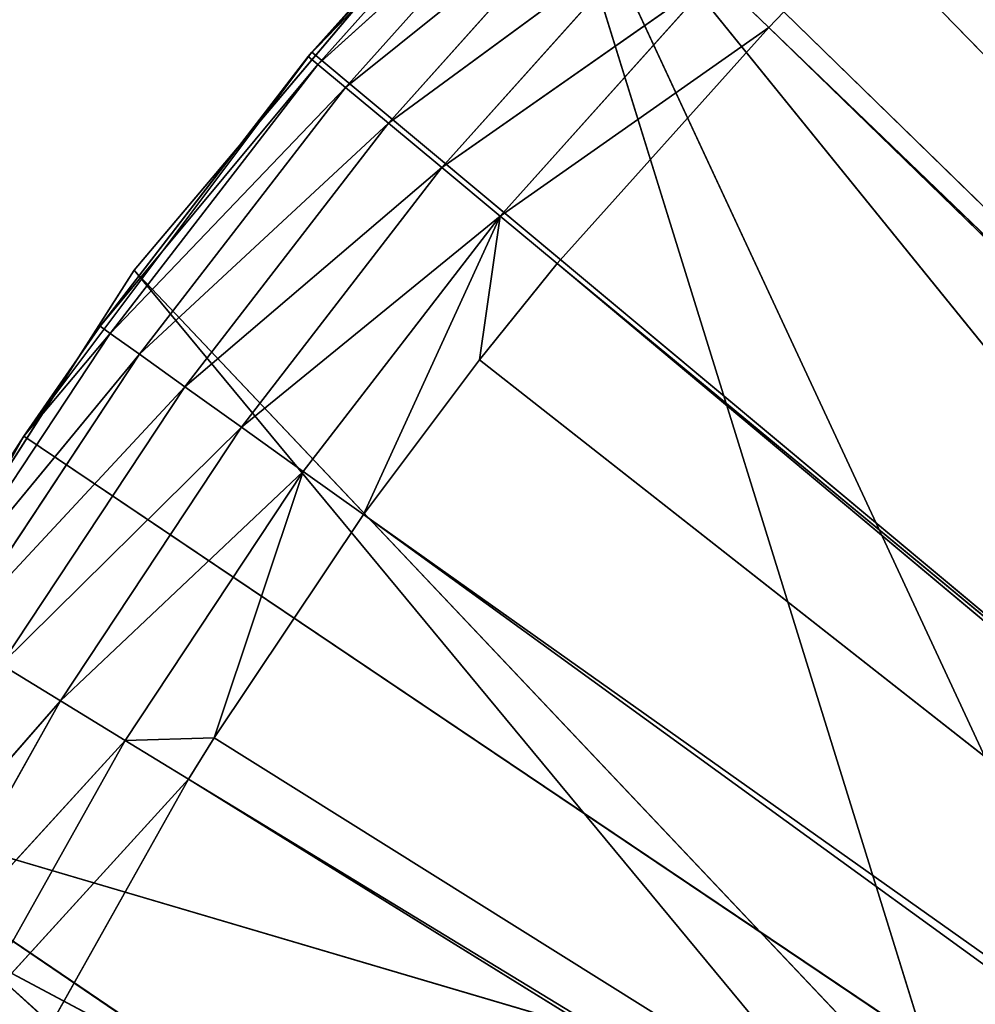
# Model space of a CAD drawing. Extents: x 0 to 20, y -20 to 0.
# Tile 151 of 250: x 1.7 to 3.8, y -5.6 to -3.5. Entities that reach past the tile are written whole.
import ezdxf

# ---------------------------------------------------------------- set-up
doc = ezdxf.new("R2010")
doc.units = 0
doc.header["$LTSCALE"] = 25.4
doc.layers.get('0').update_dxf_attribs({"color": 13, "linetype": 'CONTINUOUS'})

# ---------------------------------------------------------------- blocks, each defined once
blk = doc.blocks.new('BULB-LED-G9-LENS-9173_STL')
at = {"color": 7}
for p, q in [((1.9305, 52.7852, 5.0753), (1.448, 52.7697, 5.6031)), ((1.9305, 52.7852, 5.0753), (1.448, 52.7697, 5.6031)), ((2.0661, 52.7474, 5.158), (1.5926, 52.7852, 5.6774)), ((2.0661, 52.7474, 5.158), (1.5926, 52.7852, 5.6774)), ((1.9305, 52.7852, 5.0753), (1.5926, 52.7852, 5.6774)), ((1.9305, 52.7852, 5.0753), (1.5926, 52.7852, 5.6774)), ((1.9305, 52.7852, 5.0753), (1.7918, 52.7697, 4.9906)), ((1.7918, 52.7697, 4.9906), (2.3115, 52.7852, 4.4994)), ((1.7918, 52.7697, 4.9906), (2.3115, 52.7852, 4.4994)), ((1.9305, 52.7852, 5.0753), (1.7918, 52.7697, 4.9906)), ((2.0661, 52.7474, 5.158), (1.9305, 52.7852, 5.0753)), ((1.9305, 52.7852, 5.0753), (2.3115, 52.7852, 4.4994)), ((1.9305, 52.7852, 5.0753), (2.3115, 52.7852, 4.4994)), ((1.9305, 52.7852, 5.0753), (2.1206, 52.7474, 5.0699)), ((1.9305, 52.7852, 5.0753), (2.1206, 52.7474, 5.0699)), ((2.0661, 52.7474, 5.158), (1.9305, 52.7852, 5.0753)), ((2.1206, 52.7474, 5.0699), (2.3115, 52.7852, 4.4994)), ((2.1206, 52.7474, 5.0699), (2.3115, 52.7852, 4.4994)), ((2.3115, 52.7852, 4.4994), (2.1793, 52.7697, 4.4048)), ((2.7336, 52.7852, 3.9528), (2.1793, 52.7697, 4.4048)), ((2.3115, 52.7852, 4.4994), (2.1793, 52.7697, 4.4048)), ((2.7336, 52.7852, 3.9528), (2.1793, 52.7697, 4.4048)), ((2.4407, 52.7474, 4.5918), (2.3115, 52.7852, 4.4994)), ((2.4407, 52.7474, 4.5918), (2.3115, 52.7852, 4.4994)), ((2.7336, 52.7852, 3.9528), (2.3115, 52.7852, 4.4994)), ((2.7336, 52.7852, 3.9528), (2.3115, 52.7852, 4.4994)), ((2.7336, 52.7852, 3.9528), (2.4407, 52.7474, 4.5918)), ((2.7336, 52.7852, 3.9528), (2.4407, 52.7474, 4.5918)), ((2.7336, 52.7852, 3.9528), (2.6086, 52.7697, 3.8488)), ((3.1944, 52.7852, 3.4385), (2.6086, 52.7697, 3.8488)), ((2.7336, 52.7852, 3.9528), (2.6086, 52.7697, 3.8488)), ((3.1944, 52.7852, 3.4385), (2.6086, 52.7697, 3.8488)), ((2.7336, 52.7852, 3.9528), (2.6892, 52.7474, 4.2603)), ((2.7336, 52.7852, 3.9528), (2.6892, 52.7474, 4.2603)), ((2.8557, 52.7474, 4.0544), (2.7336, 52.7852, 3.9528)), ((3.3087, 52.7474, 3.5488), (2.7336, 52.7852, 3.9528)), ((2.8557, 52.7474, 4.0544), (2.7336, 52.7852, 3.9528)), ((3.3087, 52.7474, 3.5488), (2.7336, 52.7852, 3.9528)), ((3.1944, 52.7852, 3.4385), (2.7336, 52.7852, 3.9528)), ((3.1944, 52.7852, 3.4385), (2.7336, 52.7852, 3.9528)), ((3.1944, 52.7852, 3.4385), (3.3087, 52.7474, 3.5488)), ((1.7918, 52.7697, 4.9906), (1.3156, 52.7027, 5.535)), ((1.7918, 52.7697, 4.9906), (1.3156, 52.7027, 5.535)), ((1.7918, 52.7697, 4.9906), (1.448, 52.7697, 5.6031)), ((1.7918, 52.7697, 4.9906), (1.448, 52.7697, 5.6031)), ((1.7918, 52.7697, 4.9906), (1.6647, 52.7027, 4.913)), ((1.6647, 52.7027, 4.913), (2.1793, 52.7697, 4.4048)), ((1.6647, 52.7027, 4.913), (2.1793, 52.7697, 4.4048)), ((1.7918, 52.7697, 4.9906), (1.6647, 52.7027, 4.913)), ((1.7918, 52.7697, 4.9906), (2.1793, 52.7697, 4.4048)), ((1.7918, 52.7697, 4.9906), (2.1793, 52.7697, 4.4048)), ((2.1793, 52.7697, 4.4048), (2.0582, 52.7027, 4.3181)), ((2.6086, 52.7697, 3.8488), (2.0582, 52.7027, 4.3181)), ((2.1793, 52.7697, 4.4048), (2.0582, 52.7027, 4.3181)), ((2.6086, 52.7697, 3.8488), (2.0582, 52.7027, 4.3181)), ((2.6086, 52.7697, 3.8488), (2.1793, 52.7697, 4.4048)), ((2.6086, 52.7697, 3.8488), (2.1793, 52.7697, 4.4048)), ((2.6086, 52.7697, 3.8488), (2.4941, 52.7027, 3.7536)), ((3.0773, 52.7697, 3.3257), (2.4941, 52.7027, 3.7536)), ((2.6086, 52.7697, 3.8488), (2.4941, 52.7027, 3.7536)), ((3.0773, 52.7697, 3.3257), (2.4941, 52.7027, 3.7536)), ((3.0773, 52.7697, 3.3257), (2.6086, 52.7697, 3.8488)), ((3.0773, 52.7697, 3.3257), (2.6086, 52.7697, 3.8488)), ((1.7338, 52.7474, 5.7501), (2.0661, 52.7474, 5.158)), ((1.7338, 52.7474, 5.7501), (2.0661, 52.7474, 5.158)), ((2.0661, 52.7474, 5.158), (2.1206, 52.7474, 5.0699)), ((9.2205, 49.2157, 9.5909), (2.0661, 52.7474, 5.158)), ((9.2205, 49.2157, 9.5909), (2.0661, 52.7474, 5.158)), ((9.2537, 49.2157, 9.533), (2.0661, 52.7474, 5.158)), ((9.2537, 49.2157, 9.533), (2.0661, 52.7474, 5.158)), ((2.0661, 52.7474, 5.158), (2.1206, 52.7474, 5.0699)), ((2.1206, 52.7474, 5.0699), (2.4407, 52.7474, 4.5918)), ((9.2537, 49.2157, 9.533), (2.1206, 52.7474, 5.0699)), ((9.2537, 49.2157, 9.533), (2.1206, 52.7474, 5.0699)), ((2.1206, 52.7474, 5.0699), (2.4407, 52.7474, 4.5918)), ((2.4407, 52.7474, 4.5918), (2.6892, 52.7474, 4.2603)), ((9.2537, 49.2157, 9.533), (2.4407, 52.7474, 4.5918)), ((9.2537, 49.2157, 9.533), (2.4407, 52.7474, 4.5918)), ((9.3075, 49.2157, 9.4563), (2.4407, 52.7474, 4.5918)), ((9.3075, 49.2157, 9.4563), (2.4407, 52.7474, 4.5918)), ((2.4407, 52.7474, 4.5918), (2.6892, 52.7474, 4.2603)), ((2.6892, 52.7474, 4.2603), (2.8557, 52.7474, 4.0544)), ((9.3075, 49.2157, 9.4563), (2.6892, 52.7474, 4.2603)), ((9.3075, 49.2157, 9.4563), (2.6892, 52.7474, 4.2603)), ((2.6892, 52.7474, 4.2603), (2.8557, 52.7474, 4.0544)), ((2.8557, 52.7474, 4.0544), (3.3087, 52.7474, 3.5488)), ((9.3075, 49.2157, 9.4563), (2.8557, 52.7474, 4.0544)), ((9.3075, 49.2157, 9.4563), (2.8557, 52.7474, 4.0544)), ((9.341, 49.2157, 9.4162), (2.8557, 52.7474, 4.0544)), ((9.341, 49.2157, 9.4162), (2.8557, 52.7474, 4.0544)), ((2.8557, 52.7474, 4.0544), (3.3087, 52.7474, 3.5488)), ((9.341, 49.2157, 9.4162), (3.3087, 52.7474, 3.5488)), ((9.341, 49.2157, 9.4162), (3.3087, 52.7474, 3.5488)), ((9.3692, 49.2157, 9.3858), (3.3087, 52.7474, 3.5488)), ((9.3692, 49.2157, 9.3858), (3.3087, 52.7474, 3.5488)), ((3.3087, 52.7474, 3.5488), (3.3407, 52.7474, 3.5157)), ((9.3692, 49.2157, 9.3858), (3.3407, 52.7474, 3.5157)), ((9.3692, 49.2157, 9.3858), (3.3407, 52.7474, 3.5157)), ((1.5627, 52.5914, 4.8508), (2.0582, 52.7027, 4.3181)), ((1.5627, 52.5914, 4.8508), (2.0582, 52.7027, 4.3181)), ((1.6647, 52.7027, 4.913), (2.0582, 52.7027, 4.3181)), ((1.6647, 52.7027, 4.913), (2.0582, 52.7027, 4.3181)), ((2.0582, 52.7027, 4.3181), (1.9611, 52.5914, 4.2487)), ((2.4941, 52.7027, 3.7536), (1.9611, 52.5914, 4.2487)), ((2.0582, 52.7027, 4.3181), (1.9611, 52.5914, 4.2487)), ((2.4941, 52.7027, 3.7536), (1.9611, 52.5914, 4.2487)), ((2.4941, 52.7027, 3.7536), (2.0582, 52.7027, 4.3181)), ((2.4941, 52.7027, 3.7536), (2.0582, 52.7027, 4.3181)), ((2.4941, 52.7027, 3.7536), (2.4024, 52.5914, 3.6772)), ((2.9701, 52.7027, 3.2224), (2.4024, 52.5914, 3.6772)), ((2.4941, 52.7027, 3.7536), (2.4024, 52.5914, 3.6772)), ((2.9701, 52.7027, 3.2224), (2.4024, 52.5914, 3.6772)), ((2.9701, 52.7027, 3.2224), (2.4941, 52.7027, 3.7536)), ((2.9701, 52.7027, 3.2224), (2.4941, 52.7027, 3.7536)), ((1.4969, 52.4474, 4.8106), (1.9611, 52.5914, 4.2487)), ((1.4969, 52.4474, 4.8106), (1.9611, 52.5914, 4.2487)), ((1.5627, 52.5914, 4.8508), (1.9611, 52.5914, 4.2487)), ((1.5627, 52.5914, 4.8508), (1.9611, 52.5914, 4.2487)), ((1.9611, 52.5914, 4.2487), (1.8984, 52.4474, 4.2038)), ((2.4024, 52.5914, 3.6772), (1.8984, 52.4474, 4.2038)), ((1.9611, 52.5914, 4.2487), (1.8984, 52.4474, 4.2038)), ((2.4024, 52.5914, 3.6772), (1.8984, 52.4474, 4.2038)), ((2.4024, 52.5914, 3.6772), (1.9611, 52.5914, 4.2487)), ((2.4024, 52.5914, 3.6772), (1.9611, 52.5914, 4.2487)), ((2.4024, 52.5914, 3.6772), (2.3431, 52.4474, 3.6279)), ((2.8842, 52.5914, 3.1395), (2.3431, 52.4474, 3.6279)), ((2.4024, 52.5914, 3.6772), (2.3431, 52.4474, 3.6279)), ((2.8842, 52.5914, 3.1395), (2.3431, 52.4474, 3.6279)), ((2.8842, 52.5914, 3.1395), (2.4024, 52.5914, 3.6772)), ((2.8842, 52.5914, 3.1395), (2.4024, 52.5914, 3.6772)), ((1.4969, 52.4474, 4.8106), (1.713, 52.2864, 4.4241)), ((1.4969, 52.4474, 4.8106), (1.713, 52.2864, 4.4241)), ((1.4969, 52.4474, 4.8106), (1.8984, 52.4474, 4.2038)), ((1.4969, 52.4474, 4.8106), (1.8984, 52.4474, 4.2038)), ((1.713, 52.2864, 4.4241), (1.8984, 52.4474, 4.2038)), ((1.713, 52.2864, 4.4241), (1.8984, 52.4474, 4.2038)), ((1.8984, 52.4474, 4.2038), (1.8767, 52.2864, 4.1883)), ((2.3431, 52.4474, 3.6279), (1.8767, 52.2864, 4.1883)), ((1.8984, 52.4474, 4.2038), (1.8767, 52.2864, 4.1883)), ((2.3431, 52.4474, 3.6279), (1.8767, 52.2864, 4.1883)), ((2.3431, 52.4474, 3.6279), (1.8984, 52.4474, 4.2038)), ((2.3431, 52.4474, 3.6279), (1.8984, 52.4474, 4.2038)), ((2.3431, 52.4474, 3.6279), (2.3226, 52.2864, 3.6108)), ((2.8286, 52.4474, 3.0859), (2.3226, 52.2864, 3.6108)), ((2.3431, 52.4474, 3.6279), (2.3226, 52.2864, 3.6108)), ((2.8286, 52.4474, 3.0859), (2.3226, 52.2864, 3.6108)), ((2.8286, 52.4474, 3.0859), (2.3431, 52.4474, 3.6279)), ((2.8286, 52.4474, 3.0859), (2.3431, 52.4474, 3.6279)), ((1.4741, 52.2864, 4.7967), (1.713, 45.0385, 4.4241)), ((1.4741, 52.2864, 4.7967), (1.713, 52.2864, 4.4241)), ((1.4741, 52.2864, 4.7967), (1.713, 45.0385, 4.4241)), ((1.4741, 52.2864, 4.7967), (1.713, 52.2864, 4.4241)), ((1.713, 52.2864, 4.4241), (1.713, 45.0385, 4.4241)), ((1.713, 52.2864, 4.4241), (1.713, 45.0385, 4.4241)), ((1.713, 52.2864, 4.4241), (1.8767, 52.2864, 4.1883)), ((1.8767, 52.2864, 4.1883), (1.713, 45.0385, 4.4241)), ((1.8767, 52.2864, 4.1883), (1.713, 45.0385, 4.4241)), ((1.713, 52.2864, 4.4241), (1.8767, 52.2864, 4.1883)), ((1.8767, 52.2864, 4.1883), (2.3303, 45.0385, 3.6016)), ((1.8767, 52.2864, 4.1883), (2.3226, 52.2864, 3.6108)), ((1.8767, 52.2864, 4.1883), (2.3303, 45.0385, 3.6016)), ((1.8767, 52.2864, 4.1883), (2.3226, 52.2864, 3.6108)), ((2.3226, 52.2864, 3.6108), (2.3303, 45.0385, 3.6016)), ((2.3226, 52.2864, 3.6108), (2.3303, 45.0385, 3.6016)), ((2.3226, 52.2864, 3.6108), (2.8095, 52.2864, 3.0674)), ((2.3226, 52.2864, 3.6108), (2.8095, 52.2864, 3.0674)), ((2.8095, 52.2864, 3.0674), (2.3303, 45.0385, 3.6016)), ((2.8095, 52.2864, 3.0674), (2.3303, 45.0385, 3.6016)), ((1.1836, 45.0385, 5.3058), (10, 45.0385, 10)), ((1.1836, 45.0385, 5.3058), (10, 45.0385, 10)), ((1.1836, 45.0385, 5.3058), (1.713, 45.0385, 4.4241)), ((1.1836, 45.0385, 5.3058), (1.713, 45.0385, 4.4241)), ((1.713, 45.0385, 4.4241), (10, 45.0385, 10)), ((1.713, 45.0385, 4.4241), (10, 45.0385, 10)), ((1.713, 45.0385, 4.4241), (2.3303, 45.0385, 3.6016)), ((1.713, 45.0385, 4.4241), (2.3303, 45.0385, 3.6016)), ((2.3303, 45.0385, 3.6016), (3.0288, 45.0385, 2.8469)), ((10, 45.0385, 10), (2.3303, 45.0385, 3.6016)), ((10, 45.0385, 10), (2.3303, 45.0385, 3.6016)), ((2.3303, 45.0385, 3.6016), (3.0288, 45.0385, 2.8469)), ((3.0288, 45.0385, 2.8469), (10, 45.0385, 10)), ((3.0288, 45.0385, 2.8469), (10, 45.0385, 10))]:
    blk.add_line(p, q, dxfattribs=at)
at = {"color": 9}
for p, q in [((1.2305, 45.012, 5.1942), (1.9493, 45.012, 4.0682)), ((1.9493, 45.012, 4.0682), (1.2305, 18.012, 5.1942)), ((1.9493, 45.012, 4.0682), (1.2305, 18.012, 5.1942)), ((1.2305, 45.012, 5.1942), (1.9493, 45.012, 4.0682)), ((1.2305, 45.012, 5.1942), (3.7048, 45.012, 5.9232)), ((1.2305, 45.012, 5.1942), (3.7048, 45.012, 5.9232)), ((1.2305, 45.012, 5.1942), (3.1562, 45.012, 6.932)), ((1.2305, 45.012, 5.1942), (3.1562, 45.012, 6.932)), ((1.9493, 45.012, 4.0682), (1.9493, 18.012, 4.0682)), ((1.9493, 45.012, 4.0682), (1.9493, 18.012, 4.0682)), ((1.9493, 45.012, 4.0682), (2.8118, 45.012, 3.0481)), ((2.8118, 45.012, 3.0481), (1.9493, 18.012, 4.0682)), ((2.8118, 45.012, 3.0481), (1.9493, 18.012, 4.0682)), ((1.9493, 45.012, 4.0682), (2.8118, 45.012, 3.0481)), ((1.9493, 45.012, 4.0682), (3.7048, 45.012, 5.9232)), ((1.9493, 45.012, 4.0682), (3.7048, 45.012, 5.9232)), ((2.8118, 45.012, 3.0481), (4.4009, 45.012, 5.0101)), ((2.8118, 45.012, 3.0481), (4.4009, 45.012, 5.0101)), ((2.8118, 45.012, 3.0481), (3.7048, 45.012, 5.9232)), ((2.8118, 45.012, 3.0481), (3.7048, 45.012, 5.9232)), ((1.2305, 18.012, 5.1942), (5, 18.012, 7.75)), ((1.2305, 18.012, 5.1942), (5, 18.012, 7.75)), ((1.2305, 18.012, 5.1942), (1.9493, 18.012, 4.0682)), ((1.2305, 18.012, 5.1942), (1.9493, 18.012, 4.0682)), ((1.9493, 18.012, 4.0682), (5, 18.012, 7.75)), ((1.9493, 18.012, 4.0682), (5, 18.012, 7.75)), ((1.9493, 18.012, 4.0682), (2.8118, 18.012, 3.0481)), ((1.9493, 18.012, 4.0682), (2.8118, 18.012, 3.0481)), ((5, 18.012, 7.75), (2.8118, 18.012, 3.0481)), ((5, 18.012, 7.75), (2.8118, 18.012, 3.0481))]:
    blk.add_line(p, q, dxfattribs=at)
at = {"color": 7}
mesh = blk.add_polyface(dxfattribs=at)
corners = [(1.5926, 52.7852, 5.6774), (1.9305, 52.7852, 5.0753), (1.448, 52.7697, 5.6031)]
mesh.append_faces([[corners[k] for k in face] for face in [(0, 1, 2)]], dxfattribs={"color": 7})
mesh = blk.add_polyface(dxfattribs=at)
corners = [(1.448, 52.7697, 5.6031), (1.9305, 52.7852, 5.0753), (1.7918, 52.7697, 4.9906)]
mesh.append_faces([[corners[k] for k in face] for face in [(0, 1, 2)]], dxfattribs={"color": 7})
mesh = blk.add_polyface(dxfattribs=at)
corners = [(1.7338, 52.7474, 5.7501), (2.0661, 52.7474, 5.158), (1.5926, 52.7852, 5.6774)]
mesh.append_faces([[corners[k] for k in face] for face in [(0, 1, 2)]], dxfattribs={"color": 7})
mesh = blk.add_polyface(dxfattribs=at)
corners = [(1.5926, 52.7852, 5.6774), (2.0661, 52.7474, 5.158), (1.9305, 52.7852, 5.0753)]
mesh.append_faces([[corners[k] for k in face] for face in [(0, 1, 2)]], dxfattribs={"color": 7})
mesh = blk.add_polyface(dxfattribs=at)
corners = [(1.7918, 52.7697, 4.9906), (2.3115, 52.7852, 4.4994), (2.1793, 52.7697, 4.4048)]
mesh.append_faces([[corners[k] for k in face] for face in [(0, 1, 2)]], dxfattribs={"color": 7})
mesh = blk.add_polyface(dxfattribs=at)
corners = [(1.9305, 52.7852, 5.0753), (2.3115, 52.7852, 4.4994), (1.7918, 52.7697, 4.9906)]
mesh.append_faces([[corners[k] for k in face] for face in [(0, 1, 2)]], dxfattribs={"color": 7})
mesh = blk.add_polyface(dxfattribs=at)
corners = [(1.9305, 52.7852, 5.0753), (2.1206, 52.7474, 5.0699), (2.3115, 52.7852, 4.4994)]
mesh.append_faces([[corners[k] for k in face] for face in [(0, 1, 2)]], dxfattribs={"color": 7})
mesh = blk.add_polyface(dxfattribs=at)
corners = [(2.0661, 52.7474, 5.158), (2.1206, 52.7474, 5.0699), (1.9305, 52.7852, 5.0753)]
mesh.append_faces([[corners[k] for k in face] for face in [(0, 1, 2)]], dxfattribs={"color": 7})
mesh = blk.add_polyface(dxfattribs=at)
corners = [(2.1206, 52.7474, 5.0699), (2.4407, 52.7474, 4.5918), (2.3115, 52.7852, 4.4994)]
mesh.append_faces([[corners[k] for k in face] for face in [(0, 1, 2)]], dxfattribs={"color": 7})
mesh = blk.add_polyface(dxfattribs=at)
corners = [(2.3115, 52.7852, 4.4994), (2.7336, 52.7852, 3.9528), (2.1793, 52.7697, 4.4048)]
mesh.append_faces([[corners[k] for k in face] for face in [(0, 1, 2)]], dxfattribs={"color": 7})
mesh = blk.add_polyface(dxfattribs=at)
corners = [(2.1793, 52.7697, 4.4048), (2.7336, 52.7852, 3.9528), (2.6086, 52.7697, 3.8488)]
mesh.append_faces([[corners[k] for k in face] for face in [(0, 1, 2)]], dxfattribs={"color": 7})
mesh = blk.add_polyface(dxfattribs=at)
corners = [(2.4407, 52.7474, 4.5918), (2.7336, 52.7852, 3.9528), (2.3115, 52.7852, 4.4994)]
mesh.append_faces([[corners[k] for k in face] for face in [(0, 1, 2)]], dxfattribs={"color": 7})
mesh = blk.add_polyface(dxfattribs=at)
corners = [(2.4407, 52.7474, 4.5918), (2.6892, 52.7474, 4.2603), (2.7336, 52.7852, 3.9528)]
mesh.append_faces([[corners[k] for k in face] for face in [(0, 1, 2)]], dxfattribs={"color": 7})
mesh = blk.add_polyface(dxfattribs=at)
corners = [(2.7336, 52.7852, 3.9528), (3.1944, 52.7852, 3.4385), (2.6086, 52.7697, 3.8488)]
mesh.append_faces([[corners[k] for k in face] for face in [(0, 1, 2)]], dxfattribs={"color": 7})
mesh = blk.add_polyface(dxfattribs=at)
corners = [(2.6086, 52.7697, 3.8488), (3.1944, 52.7852, 3.4385), (3.0773, 52.7697, 3.3257)]
mesh.append_faces([[corners[k] for k in face] for face in [(0, 1, 2)]], dxfattribs={"color": 7})
mesh = blk.add_polyface(dxfattribs=at)
corners = [(2.6892, 52.7474, 4.2603), (2.8557, 52.7474, 4.0544), (2.7336, 52.7852, 3.9528)]
mesh.append_faces([[corners[k] for k in face] for face in [(0, 1, 2)]], dxfattribs={"color": 7})
mesh = blk.add_polyface(dxfattribs=at)
corners = [(2.8557, 52.7474, 4.0544), (3.3087, 52.7474, 3.5488), (2.7336, 52.7852, 3.9528)]
mesh.append_faces([[corners[k] for k in face] for face in [(0, 1, 2)]], dxfattribs={"color": 7})
mesh = blk.add_polyface(dxfattribs=at)
corners = [(2.7336, 52.7852, 3.9528), (3.3087, 52.7474, 3.5488), (3.1944, 52.7852, 3.4385)]
mesh.append_faces([[corners[k] for k in face] for face in [(0, 1, 2)]], dxfattribs={"color": 7})
mesh = blk.add_polyface(dxfattribs=at)
corners = [(1.448, 52.7697, 5.6031), (1.7918, 52.7697, 4.9906), (1.3156, 52.7027, 5.535)]
mesh.append_faces([[corners[k] for k in face] for face in [(0, 1, 2)]], dxfattribs={"color": 7})
mesh = blk.add_polyface(dxfattribs=at)
corners = [(1.3156, 52.7027, 5.535), (1.7918, 52.7697, 4.9906), (1.6647, 52.7027, 4.913)]
mesh.append_faces([[corners[k] for k in face] for face in [(0, 1, 2)]], dxfattribs={"color": 7})
mesh = blk.add_polyface(dxfattribs=at)
corners = [(1.6647, 52.7027, 4.913), (2.1793, 52.7697, 4.4048), (2.0582, 52.7027, 4.3181)]
mesh.append_faces([[corners[k] for k in face] for face in [(0, 1, 2)]], dxfattribs={"color": 7})
mesh = blk.add_polyface(dxfattribs=at)
corners = [(1.7918, 52.7697, 4.9906), (2.1793, 52.7697, 4.4048), (1.6647, 52.7027, 4.913)]
mesh.append_faces([[corners[k] for k in face] for face in [(0, 1, 2)]], dxfattribs={"color": 7})
mesh = blk.add_polyface(dxfattribs=at)
corners = [(2.1793, 52.7697, 4.4048), (2.6086, 52.7697, 3.8488), (2.0582, 52.7027, 4.3181)]
mesh.append_faces([[corners[k] for k in face] for face in [(0, 1, 2)]], dxfattribs={"color": 7})
mesh = blk.add_polyface(dxfattribs=at)
corners = [(2.0582, 52.7027, 4.3181), (2.6086, 52.7697, 3.8488), (2.4941, 52.7027, 3.7536)]
mesh.append_faces([[corners[k] for k in face] for face in [(0, 1, 2)]], dxfattribs={"color": 7})
mesh = blk.add_polyface(dxfattribs=at)
corners = [(2.6086, 52.7697, 3.8488), (3.0773, 52.7697, 3.3257), (2.4941, 52.7027, 3.7536)]
mesh.append_faces([[corners[k] for k in face] for face in [(0, 1, 2)]], dxfattribs={"color": 7})
mesh = blk.add_polyface(dxfattribs=at)
corners = [(2.4941, 52.7027, 3.7536), (3.0773, 52.7697, 3.3257), (2.9701, 52.7027, 3.2224)]
mesh.append_faces([[corners[k] for k in face] for face in [(0, 1, 2)]], dxfattribs={"color": 7})
mesh = blk.add_polyface(dxfattribs=at)
corners = [(9.2205, 49.2157, 9.5909), (2.0661, 52.7474, 5.158), (1.7338, 52.7474, 5.7501)]
mesh.append_faces([[corners[k] for k in face] for face in [(0, 1, 2)]], dxfattribs={"color": 7})
mesh = blk.add_polyface(dxfattribs=at)
corners = [(9.2205, 49.2157, 9.5909), (9.2537, 49.2157, 9.533), (2.0661, 52.7474, 5.158)]
mesh.append_faces([[corners[k] for k in face] for face in [(0, 1, 2)]], dxfattribs={"color": 7})
mesh = blk.add_polyface(dxfattribs=at)
corners = [(9.2537, 49.2157, 9.533), (2.1206, 52.7474, 5.0699), (2.0661, 52.7474, 5.158)]
mesh.append_faces([[corners[k] for k in face] for face in [(0, 1, 2)]], dxfattribs={"color": 7})
mesh = blk.add_polyface(dxfattribs=at)
corners = [(9.2537, 49.2157, 9.533), (2.4407, 52.7474, 4.5918), (2.1206, 52.7474, 5.0699)]
mesh.append_faces([[corners[k] for k in face] for face in [(0, 1, 2)]], dxfattribs={"color": 7})
mesh = blk.add_polyface(dxfattribs=at)
corners = [(9.2537, 49.2157, 9.533), (9.3075, 49.2157, 9.4563), (2.4407, 52.7474, 4.5918)]
mesh.append_faces([[corners[k] for k in face] for face in [(0, 1, 2)]], dxfattribs={"color": 7})
mesh = blk.add_polyface(dxfattribs=at)
corners = [(9.3075, 49.2157, 9.4563), (2.6892, 52.7474, 4.2603), (2.4407, 52.7474, 4.5918)]
mesh.append_faces([[corners[k] for k in face] for face in [(0, 1, 2)]], dxfattribs={"color": 7})
mesh = blk.add_polyface(dxfattribs=at)
corners = [(9.3075, 49.2157, 9.4563), (2.8557, 52.7474, 4.0544), (2.6892, 52.7474, 4.2603)]
mesh.append_faces([[corners[k] for k in face] for face in [(0, 1, 2)]], dxfattribs={"color": 7})
mesh = blk.add_polyface(dxfattribs=at)
corners = [(9.3075, 49.2157, 9.4563), (9.341, 49.2157, 9.4162), (2.8557, 52.7474, 4.0544)]
mesh.append_faces([[corners[k] for k in face] for face in [(0, 1, 2)]], dxfattribs={"color": 7})
mesh = blk.add_polyface(dxfattribs=at)
corners = [(9.341, 49.2157, 9.4162), (3.3087, 52.7474, 3.5488), (2.8557, 52.7474, 4.0544)]
mesh.append_faces([[corners[k] for k in face] for face in [(0, 1, 2)]], dxfattribs={"color": 7})
mesh = blk.add_polyface(dxfattribs=at)
corners = [(9.341, 49.2157, 9.4162), (9.3692, 49.2157, 9.3858), (3.3087, 52.7474, 3.5488)]
mesh.append_faces([[corners[k] for k in face] for face in [(0, 1, 2)]], dxfattribs={"color": 7})
mesh = blk.add_polyface(dxfattribs=at)
corners = [(9.3692, 49.2157, 9.3858), (3.3407, 52.7474, 3.5157), (3.3087, 52.7474, 3.5488)]
mesh.append_faces([[corners[k] for k in face] for face in [(0, 1, 2)]], dxfattribs={"color": 7})
mesh = blk.add_polyface(dxfattribs=at)
corners = [(9.3692, 49.2157, 9.3858), (3.7975, 52.7474, 3.0776), (3.3407, 52.7474, 3.5157)]
mesh.append_faces([[corners[k] for k in face] for face in [(0, 1, 2)]], dxfattribs={"color": 7})
mesh = blk.add_polyface(dxfattribs=at)
corners = [(1.5627, 52.5914, 4.8508), (2.0582, 52.7027, 4.3181), (1.9611, 52.5914, 4.2487)]
mesh.append_faces([[corners[k] for k in face] for face in [(0, 1, 2)]], dxfattribs={"color": 7})
mesh = blk.add_polyface(dxfattribs=at)
corners = [(1.6647, 52.7027, 4.913), (2.0582, 52.7027, 4.3181), (1.5627, 52.5914, 4.8508)]
mesh.append_faces([[corners[k] for k in face] for face in [(0, 1, 2)]], dxfattribs={"color": 7})
mesh = blk.add_polyface(dxfattribs=at)
corners = [(2.0582, 52.7027, 4.3181), (2.4941, 52.7027, 3.7536), (1.9611, 52.5914, 4.2487)]
mesh.append_faces([[corners[k] for k in face] for face in [(0, 1, 2)]], dxfattribs={"color": 7})
mesh = blk.add_polyface(dxfattribs=at)
corners = [(1.9611, 52.5914, 4.2487), (2.4941, 52.7027, 3.7536), (2.4024, 52.5914, 3.6772)]
mesh.append_faces([[corners[k] for k in face] for face in [(0, 1, 2)]], dxfattribs={"color": 7})
mesh = blk.add_polyface(dxfattribs=at)
corners = [(2.4941, 52.7027, 3.7536), (2.9701, 52.7027, 3.2224), (2.4024, 52.5914, 3.6772)]
mesh.append_faces([[corners[k] for k in face] for face in [(0, 1, 2)]], dxfattribs={"color": 7})
mesh = blk.add_polyface(dxfattribs=at)
corners = [(2.4024, 52.5914, 3.6772), (2.9701, 52.7027, 3.2224), (2.8842, 52.5914, 3.1395)]
mesh.append_faces([[corners[k] for k in face] for face in [(0, 1, 2)]], dxfattribs={"color": 7})
mesh = blk.add_polyface(dxfattribs=at)
corners = [(1.9611, 52.5914, 4.2487), (1.8984, 52.4474, 4.2038), (1.4969, 52.4474, 4.8106)]
mesh.append_faces([[corners[k] for k in face] for face in [(0, 1, 2)]], dxfattribs={"color": 7})
mesh = blk.add_polyface(dxfattribs=at)
corners = [(1.9611, 52.5914, 4.2487), (1.4969, 52.4474, 4.8106), (1.5627, 52.5914, 4.8508)]
mesh.append_faces([[corners[k] for k in face] for face in [(0, 1, 2)]], dxfattribs={"color": 7})
mesh = blk.add_polyface(dxfattribs=at)
corners = [(2.4024, 52.5914, 3.6772), (1.8984, 52.4474, 4.2038), (1.9611, 52.5914, 4.2487)]
mesh.append_faces([[corners[k] for k in face] for face in [(0, 1, 2)]], dxfattribs={"color": 7})
mesh = blk.add_polyface(dxfattribs=at)
corners = [(2.4024, 52.5914, 3.6772), (2.3431, 52.4474, 3.6279), (1.8984, 52.4474, 4.2038)]
mesh.append_faces([[corners[k] for k in face] for face in [(0, 1, 2)]], dxfattribs={"color": 7})
mesh = blk.add_polyface(dxfattribs=at)
corners = [(2.8842, 52.5914, 3.1395), (2.3431, 52.4474, 3.6279), (2.4024, 52.5914, 3.6772)]
mesh.append_faces([[corners[k] for k in face] for face in [(0, 1, 2)]], dxfattribs={"color": 7})
mesh = blk.add_polyface(dxfattribs=at)
corners = [(2.8842, 52.5914, 3.1395), (2.8286, 52.4474, 3.0859), (2.3431, 52.4474, 3.6279)]
mesh.append_faces([[corners[k] for k in face] for face in [(0, 1, 2)]], dxfattribs={"color": 7})
mesh = blk.add_polyface(dxfattribs=at)
corners = [(1.4969, 52.4474, 4.8106), (1.713, 52.2864, 4.4241), (1.4741, 52.2864, 4.7967)]
mesh.append_faces([[corners[k] for k in face] for face in [(0, 1, 2)]], dxfattribs={"color": 7})
mesh = blk.add_polyface(dxfattribs=at)
corners = [(1.8984, 52.4474, 4.2038), (1.713, 52.2864, 4.4241), (1.4969, 52.4474, 4.8106)]
mesh.append_faces([[corners[k] for k in face] for face in [(0, 1, 2)]], dxfattribs={"color": 7})
mesh = blk.add_polyface(dxfattribs=at)
corners = [(1.8984, 52.4474, 4.2038), (1.8767, 52.2864, 4.1883), (1.713, 52.2864, 4.4241)]
mesh.append_faces([[corners[k] for k in face] for face in [(0, 1, 2)]], dxfattribs={"color": 7})
mesh = blk.add_polyface(dxfattribs=at)
corners = [(2.3431, 52.4474, 3.6279), (1.8767, 52.2864, 4.1883), (1.8984, 52.4474, 4.2038)]
mesh.append_faces([[corners[k] for k in face] for face in [(0, 1, 2)]], dxfattribs={"color": 7})
mesh = blk.add_polyface(dxfattribs=at)
corners = [(2.3431, 52.4474, 3.6279), (2.3226, 52.2864, 3.6108), (1.8767, 52.2864, 4.1883)]
mesh.append_faces([[corners[k] for k in face] for face in [(0, 1, 2)]], dxfattribs={"color": 7})
mesh = blk.add_polyface(dxfattribs=at)
corners = [(2.8286, 52.4474, 3.0859), (2.3226, 52.2864, 3.6108), (2.3431, 52.4474, 3.6279)]
mesh.append_faces([[corners[k] for k in face] for face in [(0, 1, 2)]], dxfattribs={"color": 7})
mesh = blk.add_polyface(dxfattribs=at)
corners = [(2.8286, 52.4474, 3.0859), (2.8095, 52.2864, 3.0674), (2.3226, 52.2864, 3.6108)]
mesh.append_faces([[corners[k] for k in face] for face in [(0, 1, 2)]], dxfattribs={"color": 7})
mesh = blk.add_polyface(dxfattribs=at)
corners = [(1.4741, 52.2864, 4.7967), (1.713, 45.0385, 4.4241), (1.1836, 45.0385, 5.3058)]
mesh.append_faces([[corners[k] for k in face] for face in [(0, 1, 2)]], dxfattribs={"color": 7})
mesh = blk.add_polyface(dxfattribs=at)
corners = [(1.713, 52.2864, 4.4241), (1.713, 45.0385, 4.4241), (1.4741, 52.2864, 4.7967)]
mesh.append_faces([[corners[k] for k in face] for face in [(0, 1, 2)]], dxfattribs={"color": 7})
mesh = blk.add_polyface(dxfattribs=at)
corners = [(1.8767, 52.2864, 4.1883), (1.713, 45.0385, 4.4241), (1.713, 52.2864, 4.4241)]
mesh.append_faces([[corners[k] for k in face] for face in [(0, 1, 2)]], dxfattribs={"color": 7})
mesh = blk.add_polyface(dxfattribs=at)
corners = [(1.8767, 52.2864, 4.1883), (2.3303, 45.0385, 3.6016), (1.713, 45.0385, 4.4241)]
mesh.append_faces([[corners[k] for k in face] for face in [(0, 1, 2)]], dxfattribs={"color": 7})
mesh = blk.add_polyface(dxfattribs=at)
corners = [(2.3226, 52.2864, 3.6108), (2.3303, 45.0385, 3.6016), (1.8767, 52.2864, 4.1883)]
mesh.append_faces([[corners[k] for k in face] for face in [(0, 1, 2)]], dxfattribs={"color": 7})
mesh = blk.add_polyface(dxfattribs=at)
corners = [(2.8095, 52.2864, 3.0674), (2.3303, 45.0385, 3.6016), (2.3226, 52.2864, 3.6108)]
mesh.append_faces([[corners[k] for k in face] for face in [(0, 1, 2)]], dxfattribs={"color": 7})
mesh = blk.add_polyface(dxfattribs=at)
corners = [(2.8095, 52.2864, 3.0674), (3.0288, 45.0385, 2.8469), (2.3303, 45.0385, 3.6016)]
mesh.append_faces([[corners[k] for k in face] for face in [(0, 1, 2)]], dxfattribs={"color": 7})
mesh = blk.add_polyface(dxfattribs=at)
corners = [(10, 45.0385, 10), (0.7477, 45.0385, 6.2372), (1.1836, 45.0385, 5.3058)]
mesh.append_faces([[corners[k] for k in face] for face in [(0, 1, 2)]], dxfattribs={"color": 7})
mesh = blk.add_polyface(dxfattribs=at)
corners = [(10, 45.0385, 10), (1.1836, 45.0385, 5.3058), (1.713, 45.0385, 4.4241)]
mesh.append_faces([[corners[k] for k in face] for face in [(0, 1, 2)]], dxfattribs={"color": 7})
mesh = blk.add_polyface(dxfattribs=at)
corners = [(10, 45.0385, 10), (1.713, 45.0385, 4.4241), (2.3303, 45.0385, 3.6016)]
mesh.append_faces([[corners[k] for k in face] for face in [(0, 1, 2)]], dxfattribs={"color": 7})
mesh = blk.add_polyface(dxfattribs=at)
corners = [(10, 45.0385, 10), (2.3303, 45.0385, 3.6016), (3.0288, 45.0385, 2.8469)]
mesh.append_faces([[corners[k] for k in face] for face in [(0, 1, 2)]], dxfattribs={"color": 7})
mesh = blk.add_polyface(dxfattribs=at)
corners = [(10, 45.0385, 10), (3.0288, 45.0385, 2.8469), (3.8012, 45.0385, 2.1681)]
mesh.append_faces([[corners[k] for k in face] for face in [(0, 1, 2)]], dxfattribs={"color": 7})
at = {"color": 9}
mesh = blk.add_polyface(dxfattribs=at)
corners = [(3.1562, 45.012, 6.932), (1.2305, 45.012, 5.1942), (0.6682, 45.012, 6.4059)]
mesh.append_faces([[corners[k] for k in face] for face in [(0, 1, 2)]], dxfattribs={"color": 9})
mesh = blk.add_polyface(dxfattribs=at)
corners = [(1.9493, 45.012, 4.0682), (1.2305, 18.012, 5.1942), (1.2305, 45.012, 5.1942)]
mesh.append_faces([[corners[k] for k in face] for face in [(0, 1, 2)]], dxfattribs={"color": 9})
mesh = blk.add_polyface(dxfattribs=at)
corners = [(1.9493, 45.012, 4.0682), (1.9493, 18.012, 4.0682), (1.2305, 18.012, 5.1942)]
mesh.append_faces([[corners[k] for k in face] for face in [(0, 1, 2)]], dxfattribs={"color": 9})
mesh = blk.add_polyface(dxfattribs=at)
corners = [(3.7048, 45.012, 5.9232), (1.9493, 45.012, 4.0682), (1.2305, 45.012, 5.1942)]
mesh.append_faces([[corners[k] for k in face] for face in [(0, 1, 2)]], dxfattribs={"color": 9})
mesh = blk.add_polyface(dxfattribs=at)
corners = [(3.1562, 45.012, 6.932), (3.7048, 45.012, 5.9232), (1.2305, 45.012, 5.1942)]
mesh.append_faces([[corners[k] for k in face] for face in [(0, 1, 2)]], dxfattribs={"color": 9})
mesh = blk.add_polyface(dxfattribs=at)
corners = [(2.8118, 45.012, 3.0481), (1.9493, 18.012, 4.0682), (1.9493, 45.012, 4.0682)]
mesh.append_faces([[corners[k] for k in face] for face in [(0, 1, 2)]], dxfattribs={"color": 9})
mesh = blk.add_polyface(dxfattribs=at)
corners = [(2.8118, 45.012, 3.0481), (2.8118, 18.012, 3.0481), (1.9493, 18.012, 4.0682)]
mesh.append_faces([[corners[k] for k in face] for face in [(0, 1, 2)]], dxfattribs={"color": 9})
mesh = blk.add_polyface(dxfattribs=at)
corners = [(3.7048, 45.012, 5.9232), (2.8118, 45.012, 3.0481), (1.9493, 45.012, 4.0682)]
mesh.append_faces([[corners[k] for k in face] for face in [(0, 1, 2)]], dxfattribs={"color": 9})
mesh = blk.add_polyface(dxfattribs=at)
corners = [(4.4009, 45.012, 5.0101), (3.8025, 45.012, 2.152), (2.8118, 45.012, 3.0481)]
mesh.append_faces([[corners[k] for k in face] for face in [(0, 1, 2)]], dxfattribs={"color": 9})
mesh = blk.add_polyface(dxfattribs=at)
corners = [(3.7048, 45.012, 5.9232), (4.4009, 45.012, 5.0101), (2.8118, 45.012, 3.0481)]
mesh.append_faces([[corners[k] for k in face] for face in [(0, 1, 2)]], dxfattribs={"color": 9})
mesh = blk.add_polyface(dxfattribs=at)
corners = [(4.4009, 45.012, 5.0101), (3.7048, 42.012, 5.9232), (4.4009, 42.012, 5.0101)]
mesh.append_faces([[corners[k] for k in face] for face in [(0, 1, 2)]], dxfattribs={"color": 9})
mesh = blk.add_polyface(dxfattribs=at)
corners = [(3.7048, 45.012, 5.9232), (3.7048, 42.012, 5.9232), (4.4009, 45.012, 5.0101)]
mesh.append_faces([[corners[k] for k in face] for face in [(0, 1, 2)]], dxfattribs={"color": 9})
mesh = blk.add_polyface(dxfattribs=at)
corners = [(10, 42.012, 10), (4.4009, 42.012, 5.0101), (3.7048, 42.012, 5.9232)]
mesh.append_faces([[corners[k] for k in face] for face in [(0, 1, 2)]], dxfattribs={"color": 9})
mesh = blk.add_polyface(dxfattribs=at)
corners = [(3, 18.012, 7.75), (0.6682, 18.012, 6.4059), (1.2305, 18.012, 5.1942)]
mesh.append_faces([[corners[k] for k in face] for face in [(0, 1, 2)]], dxfattribs={"color": 9})
mesh = blk.add_polyface(dxfattribs=at)
corners = [(3, 18.012, 7.75), (1.2305, 18.012, 5.1942), (5, 18.012, 7.75)]
mesh.append_faces([[corners[k] for k in face] for face in [(0, 1, 2)]], dxfattribs={"color": 9})
mesh = blk.add_polyface(dxfattribs=at)
corners = [(5, 18.012, 7.75), (1.2305, 18.012, 5.1942), (1.9493, 18.012, 4.0682)]
mesh.append_faces([[corners[k] for k in face] for face in [(0, 1, 2)]], dxfattribs={"color": 9})
mesh = blk.add_polyface(dxfattribs=at)
corners = [(5, 18.012, 7.75), (1.9493, 18.012, 4.0682), (2.8118, 18.012, 3.0481)]
mesh.append_faces([[corners[k] for k in face] for face in [(0, 1, 2)]], dxfattribs={"color": 9})
mesh = blk.add_polyface(dxfattribs=at)
corners = [(5, 18.012, 7.75), (2.8118, 18.012, 3.0481), (3.8025, 18.012, 2.152)]
mesh.append_faces([[corners[k] for k in face] for face in [(0, 1, 2)]], dxfattribs={"color": 9})

msp = doc.modelspace()

# ---------------------------------------------------------------- block references
at = {"color": 0, "extrusion": (0, -1, -1.11022e-16)}
msp.add_blockref('BULB-LED-G9-LENS-9173_STL', (0, 0), dxfattribs=at)

doc.saveas('drawing.dxf')
